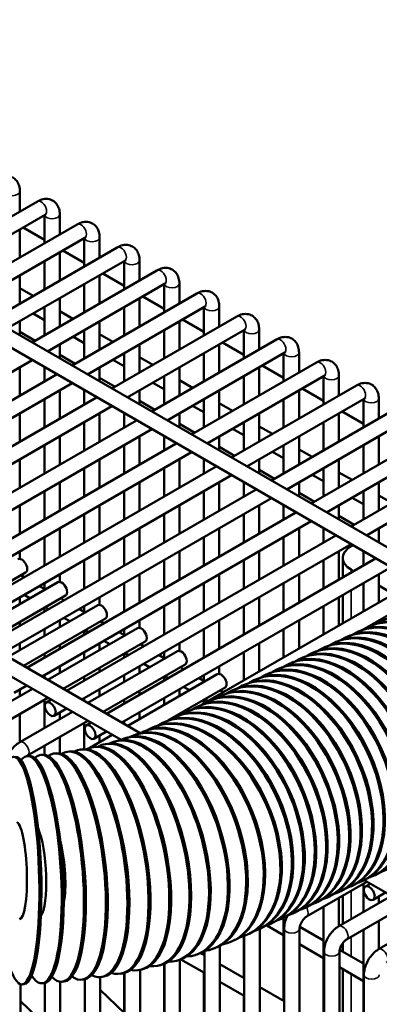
# Model space of a CAD drawing. Header units: inches. Extents: x 1 to 237, y 4 to 150.
# Tile 229 of 237: x 216.15 to 218.91, y 76.67 to 84.23. Entities that reach past the tile are written whole.
import ezdxf

# ---------------------------------------------------------------- set-up
doc = ezdxf.new("R2010")
doc.units = ezdxf.units.IN
doc.header["$LTSCALE"] = 7
doc.header["$MEASUREMENT"] = 0
doc.layers.add('Visible (ANSI)', color=7, linetype='Continuous', lineweight=50)
doc.layers.add('Visible Narrow (ANSI)', color=7, linetype='Continuous', lineweight=35)

msp = doc.modelspace()

# ---------------------------------------------------------------- linework, layer by layer
at = {"layer": 'Visible (ANSI)'}
for p, q in [((211.9523, 84.2328), (219.4988, 79.8758)), ((211.9681, 84.0873), (219.3658, 79.8162)), ((216.154, 82.914), (216.154, 82.7591)), ((215.3294, 82.283), (216.2882, 82.8365)), ((215.4475, 82.2148), (216.3472, 82.7343)), ((216.3422, 82.7313), (216.3422, 82.5141)), ((216.4603, 82.7372), (216.4603, 82.5823)), ((215.6356, 82.1062), (216.5944, 82.6597)), ((216.154, 82.6227), (216.154, 82.4055)), ((216.1785, 82.6369), (216.3422, 82.5424)), ((215.7538, 82.038), (216.6535, 82.5575)), ((216.6484, 82.5545), (216.6484, 82.3373)), ((216.7665, 82.5604), (216.7665, 82.4055)), ((215.9419, 81.9294), (216.9006, 82.4829)), ((216.4603, 82.4459), (216.4603, 82.2287)), ((216.4848, 82.4601), (216.6484, 82.3656)), ((216.06, 81.8612), (216.9597, 82.3807)), ((216.3422, 82.3777), (216.3422, 82.1605)), ((216.9546, 82.3777), (216.9546, 82.1605)), ((217.0727, 82.3836), (217.0727, 82.2287)), ((216.154, 82.2691), (216.154, 82.0519)), ((216.2481, 81.7526), (217.2069, 82.3061)), ((216.7665, 82.2691), (216.7665, 82.0519)), ((216.791, 82.2833), (216.9546, 82.1888)), ((216.154, 82.1689), (216.2554, 82.1104)), ((216.3662, 81.6844), (217.2659, 82.2039)), ((216.6484, 82.2009), (216.6484, 81.9837)), ((217.2608, 82.2009), (217.2608, 81.9837)), ((217.379, 82.2068), (217.379, 82.0519)), ((216.4603, 82.0923), (216.4603, 81.8751)), ((216.5543, 81.5758), (217.5131, 82.1293)), ((217.0727, 82.0923), (217.0727, 81.8751)), ((217.0972, 82.1065), (217.2608, 82.012)), ((216.3422, 82.0241), (216.3422, 81.8069)), ((216.6724, 81.5076), (217.5721, 82.0271)), ((216.9546, 82.0241), (216.9546, 81.8069)), ((217.5671, 82.0241), (217.5671, 81.8069)), ((217.6852, 82.03), (217.6852, 81.8751)), ((216.2554, 81.974), (216.3422, 81.9239)), ((216.4603, 81.9921), (216.5616, 81.9336)), ((216.8606, 81.399), (217.8193, 81.9525)), ((216.154, 81.9155), (216.154, 81.8069)), ((216.7665, 81.9155), (216.7665, 81.6983)), ((217.379, 81.9155), (217.379, 81.6983)), ((217.4035, 81.9297), (217.5671, 81.8352)), ((216.154, 81.8345), (216.272, 81.7664)), ((216.5616, 81.7972), (216.6484, 81.7471)), ((216.6484, 81.8473), (216.6484, 81.6301)), ((216.7665, 81.8153), (216.8679, 81.7568)), ((216.9787, 81.3308), (217.8784, 81.8503)), ((217.2608, 81.8473), (217.2608, 81.6301)), ((217.8733, 81.8473), (217.8733, 81.6301)), ((217.9914, 81.8532), (217.9914, 81.6983)), ((216.4603, 81.7387), (216.4603, 81.6301)), ((217.0727, 81.7387), (217.0727, 81.5215)), ((217.1668, 81.2222), (218.1255, 81.7757)), ((217.6852, 81.7387), (217.6852, 81.5215)), ((217.7097, 81.7529), (217.8733, 81.6584)), ((211.9681, 81.7002), (217.0767, 78.7508)), ((216.4603, 81.6577), (216.5782, 81.5896)), ((216.9546, 81.6705), (216.9546, 81.4533)), ((217.0727, 81.6385), (217.1741, 81.58)), ((217.2849, 81.154), (218.1846, 81.6735)), ((217.5671, 81.6705), (217.5671, 81.4533)), ((218.1795, 81.6705), (218.1795, 81.4533)), ((218.2976, 81.6764), (218.2976, 81.5215)), ((211.96, 81.5685), (216.9308, 78.6986)), ((214.1809, 80.4227), (216.2481, 81.6162)), ((216.154, 81.5619), (216.154, 81.3447)), ((216.3422, 81.5619), (216.3422, 81.4533)), ((216.7665, 81.5619), (216.7665, 81.4533)), ((216.8679, 81.6204), (216.9546, 81.5703)), ((217.379, 81.5619), (217.379, 81.3447)), ((217.473, 81.0454), (218.4318, 81.5989)), ((217.9914, 81.5619), (217.9914, 81.3447)), ((218.0159, 81.5761), (218.1795, 81.4816)), ((214.369, 80.3141), (216.4362, 81.5076)), ((217.2608, 81.4937), (217.2608, 81.2765)), ((217.5911, 80.9772), (218.4908, 81.4967)), ((217.8733, 81.4937), (217.8733, 81.2765)), ((218.4858, 81.4937), (218.4858, 81.2765)), ((218.6039, 81.4996), (218.6039, 81.3447)), ((214.4871, 80.2459), (216.5543, 81.4394)), ((216.7665, 81.4809), (216.8845, 81.4128)), ((217.1741, 81.4436), (217.2608, 81.3935)), ((217.379, 81.4617), (217.4803, 81.4032)), ((217.7792, 80.8686), (218.738, 81.4221)), ((216.4603, 81.3851), (216.4603, 81.1679)), ((216.6484, 81.3851), (216.6484, 81.2765)), ((217.0727, 81.3851), (217.0727, 81.2765)), ((217.6852, 81.3851), (217.6852, 81.1679)), ((218.2976, 81.3851), (218.2976, 81.1679)), ((218.3221, 81.3993), (218.4858, 81.3048)), ((214.6752, 80.1373), (216.7424, 81.3308)), ((214.7933, 80.0691), (216.8606, 81.2626)), ((216.3422, 81.3169), (216.3422, 81.0997)), ((217.0727, 81.3041), (217.1907, 81.236)), ((217.4803, 81.2668), (217.5671, 81.2167)), ((217.5671, 81.3169), (217.5671, 81.0997)), ((217.6852, 81.2849), (217.7865, 81.2264)), ((217.8973, 80.8004), (218.797, 81.3198)), ((218.1795, 81.3169), (218.1795, 81.0997)), ((218.792, 81.3169), (218.792, 81.0997)), ((218.9101, 81.3228), (218.9101, 81.1679)), ((216.154, 81.2083), (216.154, 80.9911)), ((216.7665, 81.2083), (216.7665, 80.9911)), ((216.9546, 81.2083), (216.9546, 81.0997)), ((217.379, 81.2083), (217.379, 81.0997)), ((217.9914, 81.2083), (217.9914, 80.9911)), ((218.0855, 80.6918), (219.0442, 81.2453)), ((218.6039, 81.2083), (218.6039, 80.9911)), ((218.6284, 81.2225), (218.792, 81.128)), ((214.9814, 79.9605), (217.0487, 81.154)), ((216.6484, 81.1401), (216.6484, 80.9229)), ((217.379, 81.1273), (217.4969, 81.0592)), ((217.8733, 81.1401), (217.8733, 80.9229)), ((217.9914, 81.1081), (218.0928, 81.0496)), ((218.2036, 80.6236), (219.1033, 81.143)), ((218.4858, 81.1401), (218.4858, 80.9229)), ((215.0995, 79.8923), (217.1668, 81.0858)), ((216.4603, 81.0315), (216.4603, 80.8143)), ((217.0727, 81.0315), (217.0727, 80.8143)), ((217.2608, 81.0315), (217.2608, 80.9229)), ((217.6852, 81.0315), (217.6852, 80.9229)), ((217.7865, 81.09), (217.8733, 81.0399)), ((218.2976, 81.0315), (218.2976, 80.8143)), ((218.3917, 80.515), (219.3504, 81.0685)), ((218.9101, 81.0315), (218.9101, 80.8143)), ((215.2877, 79.7837), (217.3549, 80.9772)), ((216.3422, 80.9633), (216.3422, 80.7461)), ((216.9546, 80.9633), (216.9546, 80.7461)), ((218.1795, 80.9633), (218.1795, 80.7461)), ((218.5098, 80.4468), (219.4095, 80.9662)), ((218.792, 80.9633), (218.792, 80.7461)), ((215.4058, 79.7155), (217.473, 80.909)), ((217.6852, 80.9505), (217.8031, 80.8824)), ((218.0928, 80.9132), (218.1795, 80.8631)), ((218.2976, 80.9313), (218.399, 80.8728)), ((218.6979, 80.3382), (219.6567, 80.8917)), ((216.154, 80.8547), (216.154, 80.6375)), ((216.7665, 80.8547), (216.7665, 80.6375)), ((217.379, 80.8547), (217.379, 80.6375)), ((217.5671, 80.8547), (217.5671, 80.7461)), ((217.9914, 80.8547), (217.9914, 80.7461)), ((218.6039, 80.8547), (218.6039, 80.6375)), ((215.5939, 79.6069), (217.6611, 80.8004)), ((215.712, 79.5387), (217.7792, 80.7322)), ((216.6484, 80.7865), (216.6484, 80.5693)), ((217.2608, 80.7865), (217.2608, 80.5693)), ((217.9914, 80.7737), (218.1094, 80.7056)), ((218.399, 80.7364), (218.4858, 80.6863)), ((218.4858, 80.7865), (218.4858, 80.5693)), ((218.6039, 80.7545), (218.7052, 80.696)), ((218.816, 80.27), (219.7157, 80.7894)), ((216.4603, 80.6779), (216.4603, 80.4607)), ((217.0727, 80.6779), (217.0727, 80.4607)), ((217.6852, 80.6779), (217.6852, 80.4607)), ((217.8733, 80.6779), (217.8733, 80.5693)), ((218.2976, 80.6779), (218.2976, 80.5693)), ((218.9101, 80.6779), (218.9101, 80.4607)), ((215.9001, 79.4301), (217.9674, 80.6236)), ((216.3422, 80.6097), (216.3422, 80.3925)), ((216.9546, 80.6097), (216.9546, 80.3925)), ((217.5671, 80.6097), (217.5671, 80.3925)), ((218.2976, 80.5969), (218.4156, 80.5288)), ((218.792, 80.6097), (218.792, 80.3925)), ((218.9101, 80.5777), (219.0114, 80.5192)), ((216.0182, 79.3619), (218.0855, 80.5554)), ((216.154, 80.5011), (216.154, 80.2839)), ((216.7665, 80.5011), (216.7665, 80.2839)), ((217.379, 80.5011), (217.379, 80.2839)), ((217.9914, 80.5011), (217.9914, 80.2839)), ((218.1795, 80.5011), (218.1795, 80.3925)), ((218.6039, 80.5011), (218.6039, 80.3925)), ((218.7052, 80.5596), (218.792, 80.5095)), ((216.2063, 79.2533), (218.2736, 80.4468)), ((216.6484, 80.4329), (216.6484, 80.2157)), ((217.2608, 80.4329), (217.2608, 80.2157)), ((217.8733, 80.4329), (217.8733, 80.2157)), ((216.3245, 79.1851), (218.3917, 80.3786)), ((218.6039, 80.4201), (218.7218, 80.352)), ((216.4603, 80.3243), (216.4603, 80.1071)), ((217.0727, 80.3243), (217.0727, 80.1071)), ((217.6852, 80.3243), (217.6852, 80.1071)), ((218.2976, 80.3243), (218.2976, 80.1071)), ((218.4858, 80.3243), (218.4858, 80.2157)), ((218.9101, 80.3243), (218.9101, 80.2157)), ((216.3422, 80.2561), (216.3422, 80.0389)), ((216.5126, 79.0765), (218.5798, 80.27)), ((216.6307, 79.0083), (218.6979, 80.2018)), ((216.9546, 80.2561), (216.9546, 80.0389)), ((217.5671, 80.2561), (217.5671, 80.0389)), ((218.1795, 80.2561), (218.1795, 80.0389)), ((216.154, 80.1475), (216.154, 80.0895)), ((216.7665, 80.1475), (216.7665, 79.9303)), ((217.379, 80.1475), (217.379, 79.9303)), ((217.9914, 80.1475), (217.9914, 79.9303)), ((218.6039, 80.1475), (218.6039, 79.9303)), ((218.7109, 80.1943), (218.6974, 80.1865)), ((218.792, 80.1475), (218.792, 80.0389)), ((216.6484, 80.0793), (216.6484, 79.8621)), ((216.8188, 78.8997), (218.886, 80.0932)), ((217.2608, 80.0793), (217.2608, 79.8621)), ((217.8733, 80.0793), (217.8733, 79.8621)), ((218.4858, 80.0793), (218.4858, 79.8621)), ((218.633, 79.9471), (218.633, 80.0967)), ((215.5688, 79.6214), (216.1982, 79.9848)), ((216.4603, 79.9707), (216.4603, 79.9127)), ((216.9369, 78.8315), (219.0041, 80.025)), ((217.0727, 79.9707), (217.0727, 79.7535)), ((217.6852, 79.9707), (217.6852, 79.7535)), ((218.2976, 79.9707), (218.2976, 79.7535)), ((218.6974, 80.0069), (218.7169, 79.9956)), ((218.9101, 79.9707), (218.9101, 79.7535)), ((215.7569, 79.5128), (216.4453, 79.9103)), ((216.1866, 79.9491), (216.1615, 79.9636)), ((216.3422, 79.9025), (216.3422, 79.8593)), ((216.9546, 79.9025), (216.9546, 79.6853)), ((217.5526, 78.9697), (219.1923, 79.9164)), ((217.5671, 79.9025), (217.5671, 79.6853)), ((218.1795, 79.9025), (218.1795, 79.6853)), ((218.792, 79.9025), (218.792, 79.6853)), ((216.3496, 79.855), (216.3047, 79.8809)), ((218.7815, 79.5429), (219.3104, 79.8482)), ((218.9101, 79.8841), (219.0232, 79.8188)), ((215.875, 79.4446), (216.5044, 79.808)), ((216.154, 79.7939), (216.154, 79.7421)), ((216.2315, 79.7868), (216.1866, 79.8127)), ((216.4928, 79.7723), (216.4677, 79.7868)), ((216.7665, 79.7939), (216.7665, 79.7359)), ((217.379, 79.7939), (217.379, 79.5767)), ((217.9914, 79.7939), (217.9914, 79.5767)), ((218.6039, 79.7939), (218.6039, 79.5767)), ((218.633, 79.5935), (218.633, 79.8107)), ((216.0631, 79.336), (216.7516, 79.7335)), ((216.3422, 79.7143), (216.3422, 79.6853)), ((216.3747, 79.7041), (216.3496, 79.7186)), ((216.6558, 79.6782), (216.6109, 79.7041)), ((216.6484, 79.7257), (216.6484, 79.6825)), ((217.2608, 79.7257), (217.2608, 79.5085)), ((217.8733, 79.7257), (217.8733, 79.5085)), ((218.4858, 79.7257), (218.4858, 79.5085)), ((216.154, 79.6057), (216.154, 79.5767)), ((216.1812, 79.2678), (216.8106, 79.6312)), ((216.4603, 79.6171), (216.4603, 79.5653)), ((216.5377, 79.61), (216.4928, 79.6359)), ((216.7991, 79.5955), (216.7739, 79.61)), ((217.0727, 79.6171), (217.0727, 79.5591)), ((217.6852, 79.6171), (217.6852, 79.3999)), ((218.2976, 79.6171), (218.2976, 79.3999)), ((218.9101, 79.6171), (218.9101, 79.6035)), ((216.3422, 79.5489), (216.3422, 79.4971)), ((216.3693, 79.1592), (217.0578, 79.5567)), ((216.6484, 79.5375), (216.6484, 79.5085)), ((216.6809, 79.5273), (216.6558, 79.5418)), ((216.962, 79.5014), (216.9172, 79.5273)), ((216.9546, 79.5489), (216.9546, 79.5057)), ((217.5671, 79.5489), (217.5671, 79.3317)), ((218.1795, 79.5489), (218.1795, 79.3317)), ((218.7471, 79.5278), (218.7583, 79.5331)), ((218.792, 79.5489), (218.792, 79.5467)), ((218.835, 79.5688), (218.8463, 79.5741)), ((216.4874, 79.091), (217.1168, 79.4544)), ((216.8439, 79.4332), (216.7991, 79.4591)), ((218.5711, 79.4458), (218.5824, 79.451)), ((218.6591, 79.4868), (218.6703, 79.4921)), ((216.154, 79.4403), (216.154, 79.3885)), ((216.4603, 79.4289), (216.4603, 79.3999)), ((216.6484, 79.3721), (216.6484, 79.3203)), ((216.6756, 78.9824), (217.364, 79.3799)), ((216.7665, 79.4403), (216.7665, 79.3885)), ((217.1053, 79.4187), (217.0801, 79.4332)), ((217.2608, 79.3721), (217.2608, 79.3289)), ((217.379, 79.4403), (217.379, 79.3823)), ((217.8733, 79.3721), (217.8733, 79.1549)), ((217.9914, 79.4403), (217.9914, 79.2231)), ((218.3951, 79.3638), (218.4064, 79.369)), ((218.4831, 79.4048), (218.4944, 79.41)), ((216.3422, 79.3607), (216.3422, 79.3317)), ((216.9546, 79.3607), (216.9546, 79.3317)), ((216.9872, 79.3505), (216.962, 79.365)), ((217.2683, 79.3246), (217.2234, 79.3505)), ((218.3071, 79.3227), (218.3184, 79.328)), ((216.4603, 79.2635), (216.4603, 79.2117)), ((216.7665, 79.2521), (216.7665, 79.2231)), ((216.7937, 78.9142), (217.4231, 79.2776)), ((217.0727, 79.2635), (217.0727, 79.2117)), ((217.1502, 79.2564), (217.1053, 79.2823)), ((217.4115, 79.2419), (217.3864, 79.2564)), ((217.6852, 79.2635), (217.6852, 79.2055)), ((218.1312, 79.2407), (218.1424, 79.246)), ((218.2192, 79.2817), (218.2304, 79.287)), ((216.3422, 79.1953), (216.3422, 79.1749)), ((216.6484, 79.1839), (216.6484, 79.1549)), ((216.9546, 79.1953), (216.9546, 79.1435)), ((216.9818, 78.8056), (217.6702, 79.2031)), ((217.2608, 79.1839), (217.2608, 79.1549)), ((217.2934, 79.1737), (217.2683, 79.1882)), ((217.5745, 79.1478), (217.5296, 79.1737)), ((217.5671, 79.1953), (217.5671, 79.1521)), ((217.9552, 79.1587), (217.9665, 79.1639)), ((218.0432, 79.1997), (218.0545, 79.205)), ((215.8468, 78.8575), (216.2512, 79.091)), ((216.1106, 79.0616), (216.2063, 79.1169)), ((216.154, 79.0867), (216.154, 79.0349)), ((216.7665, 79.0867), (216.7665, 79.0349)), ((217.0727, 79.0753), (217.0727, 79.0463)), ((217.2902, 78.8473), (217.7293, 79.1008)), ((217.379, 79.0867), (217.379, 79.0349)), ((217.4564, 79.0796), (217.4115, 79.1055)), ((217.7177, 79.0651), (217.6926, 79.0796)), ((217.7793, 79.0767), (217.7905, 79.0819)), ((217.8672, 79.1177), (217.8785, 79.1229)), ((215.9059, 78.7552), (216.3693, 79.0228)), ((216.3422, 79.0071), (216.3422, 78.7899)), ((216.3578, 78.9871), (216.3945, 79.0083)), ((216.6484, 79.0185), (216.6484, 78.9981)), ((216.9546, 79.0071), (216.9546, 78.9781)), ((217.2608, 79.0185), (217.2608, 78.9667)), ((217.5671, 79.0071), (217.5671, 78.9781)), ((217.5996, 78.9969), (217.5745, 79.0114)), ((217.6033, 78.9946), (217.6146, 78.9999)), ((217.6913, 79.0357), (217.7025, 79.0409)), ((216.153, 78.6807), (216.5574, 78.9142)), ((216.4168, 78.8848), (216.5126, 78.9401)), ((217.4273, 78.9126), (217.4386, 78.9179)), ((217.5153, 78.9536), (217.5266, 78.9589)), ((216.154, 78.8985), (216.154, 78.6813)), ((216.2121, 78.5784), (216.6756, 78.846)), ((216.4603, 78.9099), (216.4603, 78.8581)), ((216.9546, 78.8417), (216.9546, 78.8213)), ((217.0727, 78.9099), (217.0727, 78.8581)), ((217.2514, 78.8306), (217.2626, 78.8358)), ((217.3394, 78.8716), (217.3506, 78.8768)), ((217.379, 78.8985), (217.379, 78.8886)), ((216.6484, 78.8303), (216.6484, 78.6282)), ((216.664, 78.8103), (216.7007, 78.8315)), ((216.7231, 78.708), (216.8188, 78.7633)), ((217.1008, 78.762), (217.1126, 78.7669)), ((217.1634, 78.7896), (217.1747, 78.7948)), ((216.4603, 78.7217), (216.4603, 78.5947)), ((216.6912, 78.6378), (216.8637, 78.7374)), ((216.7665, 78.7331), (216.7665, 78.6813)), ((216.879, 78.6851), (216.8923, 78.6889)), ((216.9582, 78.7094), (216.9711, 78.7136)), ((217.0323, 78.7352), (217.0446, 78.7397)), ((216.3422, 78.6535), (216.3422, 78.5843)), ((216.5177, 78.6073), (216.5325, 78.6096)), ((216.6139, 78.6234), (216.6284, 78.6261)), ((216.7064, 78.6419), (216.7205, 78.6449)), ((216.7949, 78.6625), (216.8087, 78.666)), ((216.2115, 78.5746), (216.227, 78.5756)), ((216.3161, 78.5828), (216.3314, 78.5842)), ((216.4183, 78.5938), (216.4334, 78.5956)), ((218.8706, 77.6546), (218.8818, 77.6598)), ((218.3557, 77.3408), (218.8191, 77.6084)), ((218.6946, 77.5726), (218.7059, 77.5778)), ((218.7826, 77.6136), (218.7939, 77.6188)), ((218.792, 77.5927), (218.792, 77.3755)), ((218.7978, 77.6207), (225.0157, 74.0308)), ((218.8076, 77.5727), (218.8443, 77.5939)), ((218.5187, 77.4905), (218.5299, 77.4958)), ((218.6028, 77.2663), (219.0073, 77.4998)), ((218.6039, 77.4841), (218.6039, 77.2669)), ((218.6066, 77.5316), (218.6179, 77.5368)), ((218.633, 77.2837), (218.633, 77.5009)), ((218.8666, 77.4704), (218.9624, 77.5257)), ((218.9101, 77.4955), (218.9101, 77.4437)), ((218.3427, 77.4085), (218.354, 77.4138)), ((218.4307, 77.4495), (218.4419, 77.4548)), ((218.4858, 77.4159), (218.4858, 76.5161)), ((218.6619, 77.164), (219.1254, 77.4316)), ((218.1667, 77.3265), (218.178, 77.3317)), ((218.1795, 77.3325), (218.1795, 76.6929)), ((218.2547, 77.3675), (218.266, 77.3727)), ((218.9091, 77.0895), (219.3135, 77.323)), ((217.9908, 77.2445), (218.002, 77.2497)), ((218.0497, 77.2735), (218.1795, 77.1985)), ((218.0787, 77.2855), (218.09, 77.2907)), ((218.1836, 71.9859), (218.1836, 77.2473)), ((218.3017, 72.0349), (218.3017, 77.2473)), ((218.3036, 77.2633), (218.4858, 77.1581)), ((218.9101, 77.3073), (218.9101, 77.0901)), ((217.8733, 77.1913), (217.8733, 76.8697)), ((217.8773, 71.7798), (217.8773, 77.1928)), ((217.9028, 77.2034), (217.914, 77.2087)), ((217.9955, 71.8016), (217.9955, 77.2466)), ((218.792, 77.2391), (218.792, 76.3393)), ((217.6388, 77.0936), (217.6511, 77.0982)), ((217.6892, 71.8526), (217.6892, 77.1156)), ((217.7724, 77.146), (217.7842, 77.1509)), ((218.3017, 77.128), (218.4858, 77.0217)), ((218.633, 77.0731), (218.633, 77.1363)), ((217.5021, 77.0461), (217.515, 77.0503)), ((217.5421, 77.0609), (217.5711, 77.0442)), ((217.5671, 77.0742), (217.5671, 77.0465)), ((217.5711, 71.8921), (217.5711, 77.0766)), ((218.4898, 71.8421), (218.4898, 77.0705)), ((218.6079, 71.383), (218.6079, 77.0705)), ((218.6098, 77.0865), (218.792, 76.9813)), ((217.2206, 76.9651), (217.2343, 76.9685)), ((217.2608, 76.9773), (217.2608, 76.3092)), ((217.2649, 71.9721), (217.2649, 76.979)), ((217.3627, 77.0033), (217.376, 77.0071)), ((217.383, 71.9452), (217.383, 77.0093)), ((217.3908, 77.0119), (217.5711, 76.9078)), ((217.6892, 76.976), (217.8773, 76.8674)), ((218.6079, 76.9512), (218.792, 76.8449)), ((216.7705, 72.0298), (216.7705, 76.8761)), ((216.7804, 76.8772), (216.7952, 76.8794)), ((216.9292, 76.9021), (216.9437, 76.9047)), ((216.9546, 76.9072), (216.9546, 76.6019)), ((216.9587, 72.0187), (216.9587, 76.9084)), ((217.076, 76.9314), (217.0901, 76.9344)), ((217.0768, 72.0048), (217.0768, 76.9315)), ((217.5671, 76.9102), (217.5671, 76.0164)), ((218.633, 76.4311), (218.633, 76.9368)), ((218.796, 71.2509), (218.796, 76.8937)), ((216.1581, 71.9645), (216.1581, 76.822)), ((216.1691, 76.8204), (216.1848, 76.821)), ((216.3238, 76.8282), (216.3394, 76.8292)), ((216.3462, 72.0258), (216.3462, 76.8302)), ((216.4643, 72.0399), (216.4643, 76.8404)), ((216.4774, 76.8403), (216.4928, 76.8417)), ((216.6297, 76.8566), (216.6448, 76.8584)), ((216.6524, 72.0297), (216.6524, 76.8597)), ((217.6892, 76.8396), (217.8773, 76.731)), ((217.9955, 76.7992), (218.1836, 76.6906)), ((216.7705, 76.7779), (216.9587, 76.5981)), ((217.8733, 76.7334), (217.8733, 75.7236)), ((216.1581, 76.6912), (216.3462, 76.5114))]:
    msp.add_line(p, q, dxfattribs=at)
for centre, major_axis, ratio, start_param, end_param in [((218.853, 80.0967), (-0.22, 0), 0.57735, 5.497787, 7.068583), ((216.1686, 80.0359), (0.0295, -0.0511), 0.57735, 0, 3.141593), ((216.4749, 79.8591), (0.0295, -0.0511), 0.57735, 0, 3.141593), ((216.7811, 79.6823), (0.0295, -0.0511), 0.57735, 0, 3.141593), ((219.2927, 78.8168), (0.3697, -0.7931), 0.630029, 6.206336, 9.501627), ((219.1168, 78.7348), (0.3697, -0.7931), 0.630029, 6.206336, 9.501627), ((219.128, 78.74), (-0.3697, 0.7931), 0.630029, 3.141593, 6.283185), ((219.2047, 78.7758), (0.3697, -0.7931), 0.630029, 6.206336, 9.501627), ((219.216, 78.781), (-0.3697, 0.7931), 0.630029, 3.141593, 6.283185), ((217.0873, 79.5055), (0.0295, -0.0511), 0.57735, 0, 3.141593), ((218.9408, 78.6527), (0.3697, -0.7931), 0.630029, 6.206336, 9.501627), ((218.9521, 78.658), (-0.3697, 0.7931), 0.630029, 3.141593, 6.283185), ((219.0288, 78.6937), (0.3697, -0.7931), 0.630029, 6.206336, 9.501627), ((219.04, 78.699), (-0.3697, 0.7931), 0.630029, 3.141593, 6.283185), ((218.7648, 78.5707), (0.3697, -0.7931), 0.630029, 6.206336, 9.501627), ((218.7761, 78.5759), (-0.3697, 0.7931), 0.630029, 3.141593, 6.283185), ((218.8528, 78.6117), (0.3697, -0.7931), 0.630029, 6.206336, 9.501627), ((218.8641, 78.617), (-0.3697, 0.7931), 0.630029, 3.141593, 6.283185), ((217.3935, 79.3287), (0.0295, -0.0511), 0.57735, 0, 3.141593), ((218.5121, 78.4529), (-0.3697, 0.7931), 0.630029, 3.141593, 6.283185), ((218.5889, 78.4887), (0.3697, -0.7931), 0.630029, 6.206336, 9.501627), ((218.6001, 78.4939), (-0.3697, 0.7931), 0.630029, 3.141593, 6.283185), ((218.6768, 78.5297), (0.3697, -0.7931), 0.630029, 6.206336, 9.501627), ((218.6881, 78.5349), (-0.3697, 0.7931), 0.630029, 3.141593, 6.283185), ((218.5009, 78.4477), (0.3697, -0.7931), 0.630029, 6.206336, 9.501627), ((218.3249, 78.3656), (0.3697, -0.7931), 0.630029, 6.206336, 9.501627), ((218.3362, 78.3709), (-0.3697, 0.7931), 0.630029, 3.141593, 6.283185), ((218.4129, 78.4066), (0.3697, -0.7931), 0.630029, 6.206336, 9.501627), ((218.4242, 78.4119), (-0.3697, 0.7931), 0.630029, 3.141593, 6.283185), ((217.6998, 79.1519), (0.0295, -0.0511), 0.57735, 0, 3.141593), ((218.149, 78.2836), (0.3697, -0.7931), 0.630029, 6.206336, 9.501627), ((218.1602, 78.2889), (-0.3697, 0.7931), 0.630029, 3.141593, 6.283185), ((218.2369, 78.3246), (0.3697, -0.7931), 0.630029, 6.206336, 9.501627), ((218.2482, 78.3299), (-0.3697, 0.7931), 0.630029, 3.141593, 6.283185), ((217.973, 78.2016), (0.3697, -0.7931), 0.630029, 6.206336, 9.501627), ((217.9843, 78.2068), (-0.3697, 0.7931), 0.630029, 3.141593, 6.283185), ((218.061, 78.2426), (0.3697, -0.7931), 0.630029, 6.206336, 9.501627), ((218.0722, 78.2478), (-0.3697, 0.7931), 0.630029, 3.141593, 6.283185), ((217.797, 78.1195), (0.3697, -0.7931), 0.630029, 6.206336, 9.501627), ((217.8083, 78.1248), (-0.3697, 0.7931), 0.630029, 3.141593, 6.283185), ((217.885, 78.1606), (0.3697, -0.7931), 0.630029, 6.206336, 9.501627), ((217.8963, 78.1658), (-0.3697, 0.7931), 0.630029, 3.141593, 6.283185), ((217.5443, 78.0018), (-0.3697, 0.7931), 0.630029, 3.141593, 6.283185), ((217.6211, 78.0375), (0.3697, -0.7931), 0.630029, 6.206336, 9.501627), ((217.6323, 78.0428), (-0.3697, 0.7931), 0.630029, 3.141593, 6.283185), ((217.709, 78.0785), (0.3697, -0.7931), 0.630029, 6.206336, 9.501627), ((217.7203, 78.0838), (-0.3697, 0.7931), 0.630029, 3.141593, 6.283185), ((217.4366, 77.954), (0.3358, -0.808), 0.599978, 6.156363, 9.485542), ((217.4484, 77.9589), (-0.3358, 0.808), 0.599978, 3.141593, 6.283185), ((217.5331, 77.9965), (0.3697, -0.7931), 0.630029, 6.163485, 9.478318), ((217.2302, 77.8778), (0.2719, -0.8317), 0.535337, 6.137987, 9.502304), ((217.243, 77.882), (-0.2719, 0.8317), 0.535337, 3.141593, 6.283185), ((217.3355, 77.9144), (0.3032, -0.8208), 0.568387, 6.147948, 9.493475), ((217.3479, 77.919), (-0.3032, 0.8208), 0.568387, 3.141593, 6.283185), ((216.8912, 77.7866), (0.1848, -0.8553), 0.428298, 6.094639, 9.537166), ((216.9053, 77.7897), (-0.1848, 0.8553), 0.428298, 3.141593, 6.283185), ((217.0077, 77.8138), (0.2128, -0.8487), 0.465202, 6.111916, 9.523737), ((217.0215, 77.8172), (-0.2128, 0.8487), 0.465202, 3.141593, 6.283185), ((217.1208, 77.8442), (0.2418, -0.8409), 0.500912, 6.126136, 9.512277), ((217.1341, 77.848), (-0.2418, 0.8409), 0.500912, 3.141593, 6.283185), ((216.137, 77.6948), (0.0321, -0.8744), 0.187283, 5.792324, 9.753018), ((216.2676, 77.7014), (0.0562, -0.8732), 0.229273, 5.896636, 9.67959), ((216.3967, 77.7116), (0.0807, -0.8713), 0.270674, 5.964073, 9.632027), ((216.524, 77.7252), (0.1057, -0.8686), 0.311381, 6.011357, 9.598373), ((216.649, 77.7423), (0.1313, -0.8651), 0.351288, 6.046361, 9.573096), ((216.6638, 77.7445), (-0.1313, 0.8651), 0.351288, 3.141593, 6.283185), ((216.7715, 77.7628), (0.1577, -0.8607), 0.390294, 6.0733, 9.553264), ((216.786, 77.7654), (-0.1577, 0.8607), 0.390294, 3.141593, 6.283185), ((216.1527, 77.6954), (-0.0321, 0.8744), 0.187283, 3.141593, 6.283185), ((216.2832, 77.7024), (-0.0562, 0.8732), 0.229273, 3.141593, 6.283185), ((216.4121, 77.713), (-0.0807, 0.8713), 0.270674, 3.141593, 6.283185), ((216.5391, 77.727), (-0.1057, 0.8686), 0.311381, 3.141593, 6.283185), ((216.137, 77.6948), (0.0138, -0.3747), 0.187283, 0, 3.019284), ((216.2676, 77.7014), (0.0241, -0.3742), 0.229273, 0.29114, 2.574219), ((216.3967, 77.7116), (-0.0346, 0.3734), 0.270674, 3.891594, 5.253968)]:
    msp.add_ellipse(centre, major_axis=major_axis, ratio=ratio, start_param=start_param, end_param=end_param, dxfattribs=at)
for centre in [(216.3873, 78.936), (216.6935, 78.7592), (218.8371, 77.5216)]:
    msp.add_ellipse(centre, major_axis=(-0.0295, 0.0511), ratio=0.57735, dxfattribs=at)
for points, knots in [([(215.9819, 83.0133), (215.9953, 83.0211), (216.0098, 83.0271), (216.0405, 83.0333), (216.0567, 83.0337), (216.085, 83.0271), (216.097, 83.0218), (216.1173, 83.0075), (216.1258, 82.9988), (216.1399, 82.9785), (216.1451, 82.9668), (216.1524, 82.9415), (216.154, 82.9277), (216.154, 82.914)], [0, 0, 0, 0, 0.314159, 0.314159, 0.611451, 0.611451, 0.836785, 0.836785, 1.050201, 1.050201, 1.29221, 1.29221, 1.570796, 1.570796, 1.570796, 1.570796]), ([(216.2882, 82.8365), (216.3016, 82.8443), (216.3161, 82.8503), (216.3467, 82.8565), (216.3629, 82.8569), (216.3912, 82.8503), (216.4032, 82.845), (216.4236, 82.8307), (216.432, 82.822), (216.4461, 82.8017), (216.4513, 82.79), (216.4587, 82.7647), (216.4603, 82.7509), (216.4603, 82.7372)], [0, 0, 0, 0, 0.314159, 0.314159, 0.611451, 0.611451, 0.836785, 0.836785, 1.050201, 1.050201, 1.29221, 1.29221, 1.570796, 1.570796, 1.570796, 1.570796]), ([(216.3472, 82.7343), (216.3499, 82.7358), (216.3522, 82.7368), (216.3548, 82.7377), (216.3555, 82.7377), (216.3555, 82.7377)], [0, 0, 0, 0, 0.2067237, 0.2067237, 0.3804885, 0.3804885, 0.3804885, 0.3804885]), ([(216.5944, 82.6597), (216.6078, 82.6675), (216.6223, 82.6735), (216.6529, 82.6797), (216.6691, 82.6801), (216.6974, 82.6735), (216.7094, 82.6682), (216.7298, 82.6539), (216.7382, 82.6452), (216.7523, 82.6249), (216.7575, 82.6132), (216.7649, 82.5879), (216.7665, 82.5741), (216.7665, 82.5604)], [0, 0, 0, 0, 0.314159, 0.314159, 0.611451, 0.611451, 0.836785, 0.836785, 1.050201, 1.050201, 1.29221, 1.29221, 1.570796, 1.570796, 1.570796, 1.570796]), ([(216.6535, 82.5575), (216.6562, 82.559), (216.6584, 82.56), (216.6611, 82.5609), (216.6617, 82.5609), (216.6617, 82.5609)], [0, 0, 0, 0, 0.2067237, 0.2067237, 0.3804885, 0.3804885, 0.3804885, 0.3804885]), ([(216.9006, 82.4829), (216.914, 82.4907), (216.9285, 82.4967), (216.9592, 82.5029), (216.9754, 82.5033), (217.0037, 82.4967), (217.0157, 82.4914), (217.036, 82.4771), (217.0445, 82.4684), (217.0586, 82.4481), (217.0638, 82.4364), (217.0711, 82.4111), (217.0727, 82.3973), (217.0727, 82.3836)], [0, 0, 0, 0, 0.314159, 0.314159, 0.611451, 0.611451, 0.836785, 0.836785, 1.050201, 1.050201, 1.29221, 1.29221, 1.570796, 1.570796, 1.570796, 1.570796]), ([(216.9597, 82.3807), (216.9624, 82.3822), (216.9646, 82.3832), (216.9673, 82.3841), (216.9679, 82.3841), (216.9679, 82.3841)], [0, 0, 0, 0, 0.2067237, 0.2067237, 0.3804885, 0.3804885, 0.3804885, 0.3804885]), ([(217.2069, 82.3061), (217.2202, 82.3139), (217.2347, 82.3199), (217.2654, 82.3261), (217.2816, 82.3265), (217.3099, 82.3199), (217.3219, 82.3146), (217.3422, 82.3003), (217.3507, 82.2916), (217.3648, 82.2713), (217.37, 82.2596), (217.3773, 82.2343), (217.379, 82.2205), (217.379, 82.2068)], [0, 0, 0, 0, 0.314159, 0.314159, 0.611451, 0.611451, 0.836785, 0.836785, 1.050201, 1.050201, 1.29221, 1.29221, 1.570796, 1.570796, 1.570796, 1.570796]), ([(217.2659, 82.2039), (217.2686, 82.2054), (217.2708, 82.2064), (217.2735, 82.2073), (217.2742, 82.2073), (217.2742, 82.2073)], [0, 0, 0, 0, 0.2067237, 0.2067237, 0.3804885, 0.3804885, 0.3804885, 0.3804885]), ([(217.5131, 82.1293), (217.5265, 82.1371), (217.541, 82.1431), (217.5716, 82.1493), (217.5878, 82.1497), (217.6161, 82.1431), (217.6281, 82.1378), (217.6485, 82.1235), (217.6569, 82.1148), (217.671, 82.0945), (217.6762, 82.0828), (217.6836, 82.0575), (217.6852, 82.0437), (217.6852, 82.03)], [0, 0, 0, 0, 0.314159, 0.314159, 0.611451, 0.611451, 0.836785, 0.836785, 1.050201, 1.050201, 1.29221, 1.29221, 1.570796, 1.570796, 1.570796, 1.570796]), ([(217.5721, 82.0271), (217.5748, 82.0286), (217.5771, 82.0296), (217.5797, 82.0305), (217.5804, 82.0305), (217.5804, 82.0305)], [0, 0, 0, 0, 0.2067237, 0.2067237, 0.3804885, 0.3804885, 0.3804885, 0.3804885]), ([(217.8193, 81.9525), (217.8327, 81.9603), (217.8472, 81.9663), (217.8778, 81.9725), (217.894, 81.9729), (217.9223, 81.9663), (217.9343, 81.961), (217.9547, 81.9467), (217.9631, 81.938), (217.9773, 81.9177), (217.9825, 81.906), (217.9898, 81.8807), (217.9914, 81.8669), (217.9914, 81.8532)], [0, 0, 0, 0, 0.314159, 0.314159, 0.611451, 0.611451, 0.836785, 0.836785, 1.050201, 1.050201, 1.29221, 1.29221, 1.570796, 1.570796, 1.570796, 1.570796]), ([(217.8784, 81.8503), (217.8811, 81.8518), (217.8833, 81.8528), (217.886, 81.8537), (217.8866, 81.8537), (217.8866, 81.8537)], [0, 0, 0, 0, 0.2067237, 0.2067237, 0.3804885, 0.3804885, 0.3804885, 0.3804885]), ([(218.1255, 81.7757), (218.1389, 81.7835), (218.1534, 81.7895), (218.1841, 81.7957), (218.2003, 81.7961), (218.2286, 81.7895), (218.2406, 81.7842), (218.2609, 81.7699), (218.2694, 81.7612), (218.2835, 81.7409), (218.2887, 81.7292), (218.296, 81.7039), (218.2976, 81.6901), (218.2976, 81.6764)], [0, 0, 0, 0, 0.314159, 0.314159, 0.611451, 0.611451, 0.836785, 0.836785, 1.050201, 1.050201, 1.29221, 1.29221, 1.570796, 1.570796, 1.570796, 1.570796]), ([(218.1846, 81.6735), (218.1873, 81.675), (218.1895, 81.676), (218.1922, 81.6769), (218.1929, 81.6769), (218.1929, 81.6769)], [0, 0, 0, 0, 0.2067237, 0.2067237, 0.3804885, 0.3804885, 0.3804885, 0.3804885]), ([(218.4318, 81.5989), (218.4451, 81.6067), (218.4596, 81.6127), (218.4903, 81.6189), (218.5065, 81.6193), (218.5348, 81.6127), (218.5468, 81.6074), (218.5672, 81.5931), (218.5756, 81.5844), (218.5897, 81.5641), (218.5949, 81.5524), (218.6022, 81.5271), (218.6039, 81.5133), (218.6039, 81.4996)], [0, 0, 0, 0, 0.314159, 0.314159, 0.611451, 0.611451, 0.836785, 0.836785, 1.050201, 1.050201, 1.29221, 1.29221, 1.570796, 1.570796, 1.570796, 1.570796]), ([(218.4908, 81.4967), (218.4935, 81.4982), (218.4957, 81.4992), (218.4984, 81.5001), (218.4991, 81.5001), (218.4991, 81.5001)], [0, 0, 0, 0, 0.2067237, 0.2067237, 0.3804885, 0.3804885, 0.3804885, 0.3804885]), ([(218.738, 81.4221), (218.7514, 81.4299), (218.7659, 81.4359), (218.7965, 81.4421), (218.8127, 81.4425), (218.841, 81.4359), (218.853, 81.4306), (218.8734, 81.4163), (218.8818, 81.4076), (218.8959, 81.3873), (218.9011, 81.3756), (218.9085, 81.3503), (218.9101, 81.3365), (218.9101, 81.3228)], [0, 0, 0, 0, 0.314159, 0.314159, 0.611451, 0.611451, 0.836785, 0.836785, 1.050201, 1.050201, 1.29221, 1.29221, 1.570796, 1.570796, 1.570796, 1.570796]), ([(218.797, 81.3198), (218.7997, 81.3214), (218.802, 81.3224), (218.8046, 81.3233), (218.8053, 81.3233), (218.8053, 81.3233)], [0, 0, 0, 0, 0.2067237, 0.2067237, 0.3804885, 0.3804885, 0.3804885, 0.3804885]), ([(216.0468, 78.5352), (216.0504, 78.5489), (216.0553, 78.5624), (216.068, 78.59), (216.076, 78.6039), (216.0944, 78.6298), (216.1047, 78.6419), (216.1273, 78.6635), (216.1396, 78.673), (216.153, 78.6807)], [5.055587, 5.055587, 5.055587, 5.055587, 5.340708, 5.340708, 5.654867, 5.654867, 5.969026, 5.969026, 6.283185, 6.283185, 6.283185, 6.283185]), ([(218.1836, 77.2473), (218.1836, 77.2628), (218.1856, 77.2782), (218.193, 77.3085), (218.1983, 77.3235), (218.2067, 77.3416), (218.2085, 77.3453), (218.2104, 77.349)], [4.712389, 4.712389, 4.712389, 4.712389, 5.0265482, 5.0265482, 5.3407075, 5.3407075, 5.4214451, 5.4214451, 5.4214451, 5.4214451]), ([(218.3017, 77.2473), (218.3017, 77.2504), (218.302, 77.2543), (218.3034, 77.2632), (218.3047, 77.2683), (218.3083, 77.2795), (218.3107, 77.2856), (218.3167, 77.2977), (218.3202, 77.3038), (218.328, 77.3151), (218.3322, 77.3203), (218.3404, 77.3292), (218.3445, 77.3329), (218.351, 77.3379), (218.3535, 77.3395), (218.3557, 77.3408)], [4.712389, 4.712389, 4.712389, 4.712389, 4.919113, 4.919113, 5.142574, 5.142574, 5.381629, 5.381629, 5.629603, 5.629603, 5.877268, 5.877268, 6.114931, 6.114931, 6.283185, 6.283185, 6.283185, 6.283185]), ([(218.4898, 77.0705), (218.4898, 77.086), (218.4919, 77.1014), (218.4992, 77.1317), (218.5045, 77.1467), (218.5178, 77.1756), (218.5259, 77.1895), (218.5442, 77.2154), (218.5545, 77.2275), (218.5771, 77.2491), (218.5895, 77.2586), (218.6028, 77.2663)], [4.712389, 4.712389, 4.712389, 4.712389, 5.026548, 5.026548, 5.340708, 5.340708, 5.654867, 5.654867, 5.969026, 5.969026, 6.283185, 6.283185, 6.283185, 6.283185]), ([(218.6079, 77.0705), (218.6079, 77.0736), (218.6082, 77.0774), (218.6097, 77.0864), (218.6109, 77.0915), (218.6145, 77.1027), (218.617, 77.1088), (218.6229, 77.1209), (218.6265, 77.127), (218.6342, 77.1383), (218.6384, 77.1435), (218.6467, 77.1524), (218.6507, 77.1561), (218.6572, 77.1611), (218.6597, 77.1627), (218.6619, 77.164)], [4.712389, 4.712389, 4.712389, 4.712389, 4.919113, 4.919113, 5.142574, 5.142574, 5.381629, 5.381629, 5.629603, 5.629603, 5.877268, 5.877268, 6.114931, 6.114931, 6.283185, 6.283185, 6.283185, 6.283185]), ([(218.796, 76.8937), (218.796, 76.9092), (218.7981, 76.9246), (218.8054, 76.9549), (218.8107, 76.9699), (218.8241, 76.9988), (218.8321, 77.0127), (218.8504, 77.0386), (218.8607, 77.0507), (218.8834, 77.0723), (218.8957, 77.0818), (218.9091, 77.0895)], [4.712389, 4.712389, 4.712389, 4.712389, 5.026548, 5.026548, 5.340708, 5.340708, 5.654867, 5.654867, 5.969026, 5.969026, 6.283185, 6.283185, 6.283185, 6.283185])]:
    msp.add_open_spline(points, degree=3, knots=knots, dxfattribs=at)
msp.add_open_spline([(216.2052, 78.5738), (216.2077, 78.5757), (216.21, 78.5772), (216.2121, 78.5784)], degree=3, dxfattribs=at)
at = {"layer": 'Visible Narrow (ANSI)'}
for p, q in [((218.6974, 79.9843), (218.6974, 80.0069)), ((218.6974, 79.6307), (218.6974, 79.8479)), ((218.6974, 77.3209), (218.6974, 77.5381)), ((218.6974, 77.0359), (218.6974, 77.1845)), ((218.6974, 76.3939), (218.6974, 76.8996))]:
    msp.add_line(p, q, dxfattribs=at)
for centre, major_axis, start_param, end_param in [((216.095, 82.914), (-0.0591, 0), 0.159548, 3.141593), ((216.3177, 82.7854), (0.0295, -0.0511), 0, 3.141593), ((216.4012, 82.7372), (-0.0591, 0), 0.159548, 3.141593), ((216.6239, 82.6086), (0.0295, -0.0511), 0, 3.141593), ((216.7074, 82.5604), (-0.0591, 0), 0.159548, 3.141593), ((216.9302, 82.4318), (0.0295, -0.0511), 0, 3.141593), ((217.0137, 82.3836), (-0.0591, 0), 0.159548, 3.141593), ((217.2364, 82.255), (0.0295, -0.0511), 0, 3.141593), ((217.3199, 82.2068), (-0.0591, 0), 0.159548, 3.141593), ((217.5426, 82.0782), (0.0295, -0.0511), 0, 3.141593), ((217.6261, 82.03), (-0.0591, 0), 0.159548, 3.141593), ((217.8488, 81.9014), (0.0295, -0.0511), 0, 3.141593), ((217.9324, 81.8532), (-0.0591, 0), 0.159548, 3.141593), ((218.1551, 81.7246), (0.0295, -0.0511), 0, 3.141593), ((218.2386, 81.6764), (-0.0591, 0), 0.159548, 3.141593), ((218.4613, 81.5478), (0.0295, -0.0511), 0, 3.141593), ((218.5448, 81.4996), (-0.0591, 0), 0.159548, 3.141593), ((218.7675, 81.371), (0.0295, -0.0511), 0, 3.141593), ((218.851, 81.3228), (-0.0591, 0), 0.159548, 3.141593), ((216.1825, 78.6296), (0.0295, -0.0511), 0, 3.141593), ((218.3261, 77.392), (0.0295, -0.0511), 0, 1.656757), ((218.2426, 77.2473), (0.0591, 0), 3.141593, 6.283185), ((218.6324, 77.2152), (0.0295, -0.0511), 0, 3.141593), ((218.9386, 77.0384), (0.0295, -0.0511), 0, 3.141593), ((218.5489, 77.0705), (0.0591, 0), 3.141593, 6.283185), ((218.8551, 76.8937), (0.0591, 0), 3.141593, 6.283185)]:
    msp.add_ellipse(centre, major_axis=major_axis, ratio=0.57735, start_param=start_param, end_param=end_param, dxfattribs=at)

doc.saveas('drawing.dxf')
